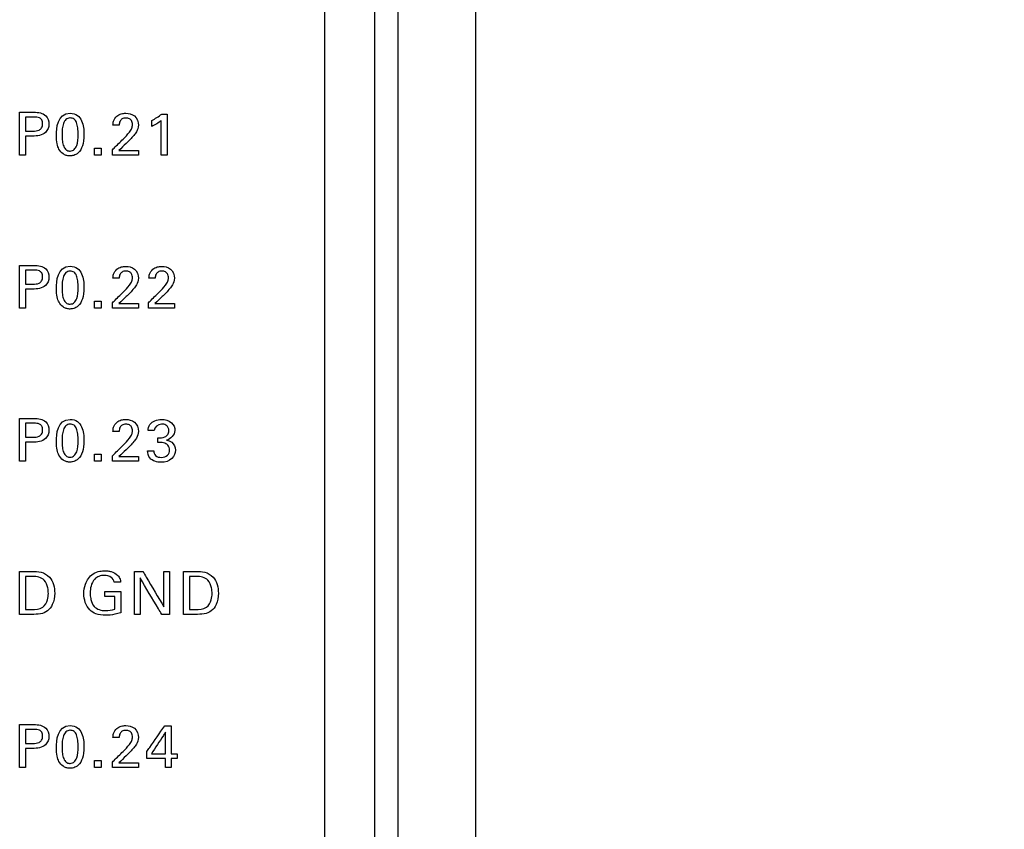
# Model space of a CAD drawing. Header units: inches. Extents: x 0 to 34, y 0 to 22.
# Tile 62 of 111: x 14.7 to 16, y 11.8 to 12.8. Entities that reach past the tile are written whole.
import ezdxf

# ---------------------------------------------------------------- set-up
doc = ezdxf.new("R2010")
doc.units = ezdxf.units.IN
doc.header["$LTSCALE"] = 1.87
doc.header["$MEASUREMENT"] = 0
doc.layers.get('0').update_dxf_attribs({"linetype": 'CONTINUOUS'})
doc.layers.add('DATUMCURVES', color=7, linetype='CONTINUOUS')
doc.layers.add('DIMENSIONS', color=7, linetype='CONTINUOUS')
doc.styles.get("Standard").update_dxf_attribs({"font": 'txt', "width": 0.8})
doc.dimstyles.new('DIMSTYLE_1', dxfattribs={"dimtxt": 0.125, "dimasz": 0.18, "dimexe": 0.18, "dimexo": 0.0625, "dimgap": 0.09, "dimtad": 0, "dimtih": 1, "dimtoh": 1, "dimdec": 3, "dimzin": 4, "dimdsep": 46, "dimtxsty": 'STANDARD', "dimblk": '_FILLED', "dimblk1": '_FILLED', "dimblk2": '_FILLED', "dimcen": 0.09, "dimadec": 0, "dimazin": 0, "dimtp": 0.001, "dimtm": 0.001, "dimtfac": 1, "dimtdec": 3, "dimtofl": 0, "dimtmove": 0, "dimatfit": 3, "dimldrblk": '_FILLED', "dimfxl": 1, "dimtolj": 1, "dimtzin": 4, "dimarcsym": 0})

# ---------------------------------------------------------------- blocks, each defined once
blk = doc.blocks.new('_FILLED')
at = {"color": 0, "linetype": 'BYBLOCK'}
blk.add_solid([(0, 0), (-1, 0.1736), (-1, -0.1736)], dxfattribs=at)
blk = doc.blocks.new('*D10')
at = {"layer": 'DIMENSIONS', "color": 2, "linetype": 'CONTINUOUS'}
for p, q in [((14.7635, 16.0635), (16.748, 16.0635)), ((16.623, 16.0635), (16.623, 13.4333)), ((16.623, 10.0196), (16.623, 13.1833)), ((14.7635, 10.0196), (16.748, 10.0196))]:
    blk.add_line(p, q, dxfattribs=at)
at = {"layer": 'DIMENSIONS', "color": 2, "linetype": 'CONTINUOUS', "xscale": 0.18, "yscale": 0.18, "zscale": 0.18}
for p, rotation in [((16.623, 16.0635), 90), ((16.623, 10.0196), 270)]:
    blk.add_blockref('_FILLED', p, dxfattribs=dict(at, rotation=rotation))
at = {"layer": 'DIMENSIONS', "color": 2, "linetype": 'CONTINUOUS', "width": 0.8}
for s, p in [('6.044', (15.9105, 13.2458)), ('[', (16.5355, 13.2458)), ('153.52', (16.6355, 13.2458)), (']', (17.2355, 13.2458))]:
    blk.add_text(s, height=0.125, dxfattribs=at).set_placement(p)

msp = doc.modelspace()

# ---------------------------------------------------------------- linework, layer by layer
at = {"color": 7, "linetype": 'CONTINUOUS'}
for p, q in [((15.206, 8.933), (15.206, 18.554)), ((15.236, 8.9357), (15.236, 18.5514)), ((15.336, 8.9481), (15.336, 18.539))]:
    msp.add_line(p, q, dxfattribs=at)
at = {"layer": 'DATUMCURVES', "color": 40, "linetype": 'CONTINUOUS'}
for points, knots in [([(15.1414, 17.7652, 0.8645), (15.1414, 17.3398, 0.8645), (15.1414, 14.6172, 0.8645), (15.1414, 11.8945, 0.8645), (15.1414, 9.5973, 0.8645)], [0, 0, 0, 0, 0.15625, 1, 1, 1, 1]), ([(14.7493, 12.7256, 0.8645), (14.7503, 12.7256, 0.8645), (14.7565, 12.7256, 0.8645), (14.7626, 12.7256, 0.8645), (14.7678, 12.7256, 0.8645)], [0, 0, 0, 0, 0.15625, 1, 1, 1, 1]), ([(14.7493, 12.6705, 0.8645), (14.7493, 12.6733, 0.8645), (14.7493, 12.6917, 0.8645), (14.7493, 12.7101, 0.8645), (14.7493, 12.7256, 0.8645)], [0, 0, 0, 0, 0.15625, 1, 1, 1, 1]), ([(14.7678, 12.7256, 0.8645), (14.7731, 12.7256, 0.8645), (14.7836, 12.7241, 0.8645), (14.7884, 12.7104, 0.8645), (14.783, 12.6963, 0.8645), (14.7717, 12.695, 0.8645), (14.7659, 12.695, 0.8645)], [0, 0, 0, 0, 0.2798, 0.483781, 0.691035, 1, 1, 1, 1]), ([(14.757, 12.7194, 0.8645), (14.757, 12.7185, 0.8645), (14.757, 12.7125, 0.8645), (14.757, 12.7065, 0.8645), (14.757, 12.7014, 0.8645)], [0, 0, 0, 0, 0.15625, 1, 1, 1, 1]), ([(14.7661, 12.7014, 0.8645), (14.7689, 12.7014, 0.8645), (14.7733, 12.7015, 0.8645), (14.7783, 12.7056, 0.8645), (14.7791, 12.7107, 0.8645), (14.7783, 12.7157, 0.8645), (14.774, 12.7194, 0.8645), (14.7701, 12.7194, 0.8645), (14.7677, 12.7194, 0.8645)], [0, 0, 0, 0, 0.244825, 0.369346, 0.527972, 0.677773, 0.790962, 1, 1, 1, 1]), ([(14.8137, 12.7183, 0.8645), (14.8119, 12.7181, 0.8645), (14.8081, 12.7166, 0.8645), (14.8043, 12.7095, 0.8645), (14.8036, 12.6982, 0.8645), (14.8041, 12.6881, 0.8645), (14.8057, 12.6814, 0.8645), (14.8083, 12.6777, 0.8645), (14.8108, 12.6762, 0.8645), (14.8128, 12.6758, 0.8645), (14.8134, 12.6757, 0.8645), (14.8141, 12.6757, 0.8645)], [0, 0, 0, 0, 0.102331, 0.214894, 0.440022, 0.580016, 0.720011, 0.860005, 0.930003, 0.965001, 1, 1, 1, 1]), ([(14.8142, 12.7244, 0.8645), (14.8221, 12.7244, 0.8645), (14.831, 12.7158, 0.8645), (14.8325, 12.6945, 0.8645), (14.8307, 12.6817, 0.8645), (14.8255, 12.6732, 0.8645), (14.8185, 12.6696, 0.8645), (14.8151, 12.6694, 0.8645), (14.8136, 12.6694, 0.8645), (14.8135, 12.6694, 0.8645)], [0, 0, 0, 0, 0.150711, 0.301421, 0.491686, 0.68195, 0.829957, 0.977964, 1, 1, 1, 1]), ([(14.8141, 12.6757, 0.8645), (14.8149, 12.6758, 0.8645), (14.8174, 12.6761, 0.8645), (14.8203, 12.6781, 0.8645), (14.824, 12.6842, 0.8645), (14.8247, 12.6956, 0.8645), (14.8242, 12.7058, 0.8645), (14.8226, 12.7127, 0.8645), (14.8197, 12.7172, 0.8645), (14.8159, 12.7183, 0.8645), (14.8139, 12.7183, 0.8645), (14.8137, 12.7183, 0.8645)], [0, 0, 0, 0, 0.052681, 0.105362, 0.210725, 0.421449, 0.56239, 0.703331, 0.844272, 0.985213, 1, 1, 1, 1]), ([(14.8693, 12.7089, 0.8645), (14.8693, 12.7107, 0.8645), (14.8697, 12.715, 0.8645), (14.8735, 12.7208, 0.8645), (14.8796, 12.7239, 0.8645), (14.8876, 12.7248, 0.8645), (14.8985, 12.7224, 0.8645), (14.902, 12.7132, 0.8645), (14.902, 12.7089, 0.8645)], [0, 0, 0, 0, 0.106981, 0.258388, 0.390833, 0.504266, 0.739409, 1, 1, 1, 1]), ([(14.8798, 12.716, 0.8645), (14.8793, 12.7155, 0.8645), (14.8776, 12.7134, 0.8645), (14.8773, 12.7107, 0.8645), (14.8773, 12.7089, 0.8645)], [0, 0, 0, 0, 0.290354, 1, 1, 1, 1]), ([(14.8823, 12.691, 0.8645), (14.8853, 12.6939, 0.8645), (14.8894, 12.6983, 0.8645), (14.8937, 12.7046, 0.8645), (14.8947, 12.7099, 0.8645), (14.8938, 12.7145, 0.8645), (14.8903, 12.7177, 0.8645), (14.8858, 12.7184, 0.8645), (14.8819, 12.7178, 0.8645), (14.8802, 12.7164, 0.8645), (14.8798, 12.716, 0.8645)], [0, 0, 0, 0, 0.286285, 0.428434, 0.52831, 0.656461, 0.738013, 0.846212, 0.964974, 1, 1, 1, 1]), ([(14.9314, 12.6705, 0.8645), (14.9314, 12.6728, 0.8645), (14.9314, 12.6876, 0.8645), (14.9314, 12.7025, 0.8645), (14.9314, 12.715, 0.8645)], [0, 0, 0, 0, 0.15625, 1, 1, 1, 1]), ([(14.9388, 12.7233, 0.8645), (14.9388, 12.7206, 0.8645), (14.9388, 12.703, 0.8645), (14.9388, 12.6853, 0.8645), (14.9388, 12.6705, 0.8645)], [0, 0, 0, 0, 0.15625, 1, 1, 1, 1]), ([(14.902, 12.7089, 0.8645), (14.902, 12.7059, 0.8645), (14.9002, 12.701, 0.8645), (14.8972, 12.6972, 0.8645), (14.896, 12.6957, 0.8645)], [0, 0, 0, 0, 0.609797, 1, 1, 1, 1]), ([(14.757, 12.695, 0.8645), (14.757, 12.6937, 0.8645), (14.757, 12.6855, 0.8645), (14.757, 12.6774, 0.8645), (14.757, 12.6705, 0.8645)], [0, 0, 0, 0, 0.15625, 1, 1, 1, 1]), ([(14.8135, 12.6694, 0.8645), (14.8118, 12.6695, 0.8645), (14.809, 12.67, 0.8645), (14.8036, 12.6726, 0.8645), (14.7988, 12.6788, 0.8645), (14.7965, 12.6868, 0.8645), (14.7965, 12.6963, 0.8645)], [0, 0, 0, 0, 0.129959, 0.274358, 0.563156, 1, 1, 1, 1]), ([(14.8685, 12.6774, 0.8645), (14.8692, 12.6781, 0.8645), (14.8738, 12.6827, 0.8645), (14.8784, 12.6872, 0.8645), (14.8823, 12.691, 0.8645)], [0, 0, 0, 0, 0.15625, 1, 1, 1, 1]), ([(14.877, 12.6765, 0.8645), (14.8783, 12.6765, 0.8645), (14.8867, 12.6765, 0.8645), (14.8951, 12.6765, 0.8645), (14.9021, 12.6765, 0.8645)], [0, 0, 0, 0, 0.15625, 1, 1, 1, 1]), ([(14.9021, 12.6705, 0.8645), (14.9004, 12.6705, 0.8645), (14.8892, 12.6705, 0.8645), (14.878, 12.6705, 0.8645), (14.8685, 12.6705, 0.8645)], [0, 0, 0, 0, 0.15625, 1, 1, 1, 1]), ([(14.7493, 12.5286, 0.8645), (14.7503, 12.5286, 0.8645), (14.7565, 12.5286, 0.8645), (14.7626, 12.5286, 0.8645), (14.7678, 12.5286, 0.8645)], [0, 0, 0, 0, 0.15625, 1, 1, 1, 1]), ([(14.7493, 12.4735, 0.8645), (14.7493, 12.4763, 0.8645), (14.7493, 12.4947, 0.8645), (14.7493, 12.5131, 0.8645), (14.7493, 12.5286, 0.8645)], [0, 0, 0, 0, 0.15625, 1, 1, 1, 1]), ([(14.757, 12.5224, 0.8645), (14.757, 12.5215, 0.8645), (14.757, 12.5155, 0.8645), (14.757, 12.5095, 0.8645), (14.757, 12.5044, 0.8645)], [0, 0, 0, 0, 0.15625, 1, 1, 1, 1]), ([(14.7678, 12.5286, 0.8645), (14.7731, 12.5286, 0.8645), (14.7836, 12.5271, 0.8645), (14.7884, 12.5134, 0.8645), (14.783, 12.4993, 0.8645), (14.7717, 12.498, 0.8645), (14.7659, 12.498, 0.8645)], [0, 0, 0, 0, 0.27974, 0.483678, 0.691094, 1, 1, 1, 1]), ([(14.7661, 12.5044, 0.8645), (14.7689, 12.5044, 0.8645), (14.7733, 12.5045, 0.8645), (14.7783, 12.5086, 0.8645), (14.7791, 12.5137, 0.8645), (14.7783, 12.5187, 0.8645), (14.774, 12.5224, 0.8645), (14.7701, 12.5224, 0.8645), (14.7677, 12.5224, 0.8645)], [0, 0, 0, 0, 0.244827, 0.369341, 0.527963, 0.677767, 0.790958, 1, 1, 1, 1]), ([(14.8142, 12.5274, 0.8645), (14.8221, 12.5274, 0.8645), (14.831, 12.5188, 0.8645), (14.8325, 12.4975, 0.8645), (14.8307, 12.4847, 0.8645), (14.8255, 12.4762, 0.8645), (14.8185, 12.4726, 0.8645), (14.8151, 12.4724, 0.8645), (14.8136, 12.4724, 0.8645), (14.8135, 12.4724, 0.8645)], [0, 0, 0, 0, 0.150648, 0.301297, 0.491483, 0.68167, 0.829807, 0.977945, 1, 1, 1, 1]), ([(14.8693, 12.5119, 0.8645), (14.8693, 12.5137, 0.8645), (14.8697, 12.518, 0.8645), (14.8735, 12.5238, 0.8645), (14.8796, 12.5268, 0.8645), (14.8876, 12.5278, 0.8645), (14.8985, 12.5254, 0.8645), (14.902, 12.5162, 0.8645), (14.902, 12.5119, 0.8645)], [0, 0, 0, 0, 0.107051, 0.258339, 0.390792, 0.504203, 0.739275, 1, 1, 1, 1]), ([(14.9156, 12.5119, 0.8645), (14.9156, 12.5137, 0.8645), (14.916, 12.518, 0.8645), (14.9198, 12.5238, 0.8645), (14.9259, 12.5268, 0.8645), (14.9339, 12.5278, 0.8645), (14.9448, 12.5254, 0.8645), (14.9483, 12.5162, 0.8645), (14.9483, 12.5119, 0.8645)], [0, 0, 0, 0, 0.107048, 0.258335, 0.390789, 0.5042, 0.739274, 1, 1, 1, 1]), ([(14.8137, 12.5213, 0.8645), (14.8119, 12.5211, 0.8645), (14.8081, 12.5196, 0.8645), (14.8043, 12.5125, 0.8645), (14.8036, 12.5012, 0.8645), (14.8041, 12.4911, 0.8645), (14.8057, 12.4844, 0.8645), (14.8083, 12.4807, 0.8645), (14.8108, 12.4792, 0.8645), (14.8128, 12.4788, 0.8645), (14.8134, 12.4787, 0.8645), (14.8141, 12.4787, 0.8645)], [0, 0, 0, 0, 0.102498, 0.215245, 0.440739, 0.580554, 0.72037, 0.860185, 0.930092, 0.965046, 1, 1, 1, 1]), ([(14.8141, 12.4787, 0.8645), (14.8149, 12.4788, 0.8645), (14.8174, 12.4791, 0.8645), (14.8203, 12.4811, 0.8645), (14.824, 12.4872, 0.8645), (14.8247, 12.4986, 0.8645), (14.8242, 12.5088, 0.8645), (14.8226, 12.5157, 0.8645), (14.8197, 12.5202, 0.8645), (14.8159, 12.5213, 0.8645), (14.8139, 12.5213, 0.8645), (14.8137, 12.5213, 0.8645)], [0, 0, 0, 0, 0.052641, 0.105282, 0.210564, 0.421128, 0.562147, 0.703166, 0.844186, 0.985205, 1, 1, 1, 1]), ([(14.8798, 12.5191, 0.8645), (14.8793, 12.5185, 0.8645), (14.8776, 12.5164, 0.8645), (14.8773, 12.5137, 0.8645), (14.8773, 12.5119, 0.8645)], [0, 0, 0, 0, 0.289968, 1, 1, 1, 1]), ([(14.8823, 12.494, 0.8645), (14.8852, 12.4969, 0.8645), (14.8894, 12.5013, 0.8645), (14.8937, 12.5076, 0.8645), (14.8947, 12.5129, 0.8645), (14.8938, 12.5175, 0.8645), (14.8903, 12.5207, 0.8645), (14.8858, 12.5214, 0.8645), (14.8819, 12.5208, 0.8645), (14.8802, 12.5194, 0.8645), (14.8798, 12.5191, 0.8645)], [0, 0, 0, 0, 0.286453, 0.42843, 0.528149, 0.656515, 0.738068, 0.846239, 0.964973, 1, 1, 1, 1]), ([(14.902, 12.5119, 0.8645), (14.902, 12.5089, 0.8645), (14.9002, 12.504, 0.8645), (14.8972, 12.5002, 0.8645), (14.896, 12.4987, 0.8645)], [0, 0, 0, 0, 0.609572, 1, 1, 1, 1]), ([(14.9261, 12.5191, 0.8645), (14.9255, 12.5185, 0.8645), (14.9239, 12.5164, 0.8645), (14.9236, 12.5137, 0.8645), (14.9236, 12.5119, 0.8645)], [0, 0, 0, 0, 0.289968, 1, 1, 1, 1]), ([(14.9286, 12.494, 0.8645), (14.9315, 12.4969, 0.8645), (14.9357, 12.5013, 0.8645), (14.94, 12.5076, 0.8645), (14.941, 12.5129, 0.8645), (14.94, 12.5175, 0.8645), (14.9366, 12.5207, 0.8645), (14.9321, 12.5214, 0.8645), (14.9282, 12.5208, 0.8645), (14.9265, 12.5194, 0.8645), (14.9261, 12.5191, 0.8645)], [0, 0, 0, 0, 0.286453, 0.42843, 0.528149, 0.656515, 0.738068, 0.846239, 0.964973, 1, 1, 1, 1]), ([(14.9483, 12.5119, 0.8645), (14.9483, 12.5089, 0.8645), (14.9465, 12.504, 0.8645), (14.9435, 12.5002, 0.8645), (14.9423, 12.4987, 0.8645)], [0, 0, 0, 0, 0.609587, 1, 1, 1, 1]), ([(14.757, 12.498, 0.8645), (14.757, 12.4967, 0.8645), (14.757, 12.4885, 0.8645), (14.757, 12.4804, 0.8645), (14.757, 12.4735, 0.8645)], [0, 0, 0, 0, 0.15625, 1, 1, 1, 1]), ([(14.8135, 12.4724, 0.8645), (14.8118, 12.4725, 0.8645), (14.809, 12.473, 0.8645), (14.8036, 12.4756, 0.8645), (14.7988, 12.4818, 0.8645), (14.7965, 12.4898, 0.8645), (14.7965, 12.4993, 0.8645)], [0, 0, 0, 0, 0.129854, 0.274137, 0.562702, 1, 1, 1, 1]), ([(14.8685, 12.4804, 0.8645), (14.8692, 12.4811, 0.8645), (14.8738, 12.4857, 0.8645), (14.8784, 12.4902, 0.8645), (14.8823, 12.494, 0.8645)], [0, 0, 0, 0, 0.15625, 1, 1, 1, 1]), ([(14.9148, 12.4804, 0.8645), (14.9155, 12.4811, 0.8645), (14.9201, 12.4857, 0.8645), (14.9247, 12.4902, 0.8645), (14.9286, 12.494, 0.8645)], [0, 0, 0, 0, 0.15625, 1, 1, 1, 1]), ([(14.9021, 12.4735, 0.8645), (14.9004, 12.4735, 0.8645), (14.8892, 12.4735, 0.8645), (14.878, 12.4735, 0.8645), (14.8685, 12.4735, 0.8645)], [0, 0, 0, 0, 0.15625, 1, 1, 1, 1]), ([(14.877, 12.4795, 0.8645), (14.8783, 12.4795, 0.8645), (14.8867, 12.4795, 0.8645), (14.8951, 12.4795, 0.8645), (14.9021, 12.4795, 0.8645)], [0, 0, 0, 0, 0.15625, 1, 1, 1, 1]), ([(14.9484, 12.4735, 0.8645), (14.9467, 12.4735, 0.8645), (14.9355, 12.4735, 0.8645), (14.9242, 12.4735, 0.8645), (14.9148, 12.4735, 0.8645)], [0, 0, 0, 0, 0.15625, 1, 1, 1, 1]), ([(14.9233, 12.4795, 0.8645), (14.9246, 12.4795, 0.8645), (14.933, 12.4795, 0.8645), (14.9413, 12.4795, 0.8645), (14.9484, 12.4795, 0.8645)], [0, 0, 0, 0, 0.15625, 1, 1, 1, 1]), ([(14.7493, 12.3316, 0.8645), (14.7503, 12.3316, 0.8645), (14.7565, 12.3316, 0.8645), (14.7626, 12.3316, 0.8645), (14.7678, 12.3316, 0.8645)], [0, 0, 0, 0, 0.15625, 1, 1, 1, 1]), ([(14.7493, 12.2765, 0.8645), (14.7493, 12.2793, 0.8645), (14.7493, 12.2977, 0.8645), (14.7493, 12.3161, 0.8645), (14.7493, 12.3316, 0.8645)], [0, 0, 0, 0, 0.15625, 1, 1, 1, 1]), ([(14.757, 12.3254, 0.8645), (14.757, 12.3245, 0.8645), (14.757, 12.3185, 0.8645), (14.757, 12.3125, 0.8645), (14.757, 12.3074, 0.8645)], [0, 0, 0, 0, 0.15625, 1, 1, 1, 1]), ([(14.7678, 12.3316, 0.8645), (14.7731, 12.3316, 0.8645), (14.7836, 12.3302, 0.8645), (14.7884, 12.3164, 0.8645), (14.783, 12.3023, 0.8645), (14.7717, 12.301, 0.8645), (14.7659, 12.301, 0.8645)], [0, 0, 0, 0, 0.279689, 0.483849, 0.691073, 1, 1, 1, 1]), ([(14.7661, 12.3074, 0.8645), (14.7689, 12.3074, 0.8645), (14.7733, 12.3075, 0.8645), (14.7783, 12.3116, 0.8645), (14.7791, 12.3167, 0.8645), (14.7783, 12.3217, 0.8645), (14.774, 12.3254, 0.8645), (14.7701, 12.3254, 0.8645), (14.7677, 12.3254, 0.8645)], [0, 0, 0, 0, 0.244827, 0.369341, 0.527963, 0.677767, 0.790958, 1, 1, 1, 1]), ([(14.8137, 12.3243, 0.8645), (14.8119, 12.3241, 0.8645), (14.8081, 12.3226, 0.8645), (14.8043, 12.3155, 0.8645), (14.8036, 12.3042, 0.8645), (14.8041, 12.2941, 0.8645), (14.8057, 12.2874, 0.8645), (14.8083, 12.2837, 0.8645), (14.8108, 12.2822, 0.8645), (14.8128, 12.2818, 0.8645), (14.8134, 12.2817, 0.8645), (14.8141, 12.2817, 0.8645)], [0, 0, 0, 0, 0.102346, 0.214926, 0.440087, 0.580065, 0.720044, 0.860022, 0.930011, 0.965005, 1, 1, 1, 1]), ([(14.8142, 12.3304, 0.8645), (14.8221, 12.3304, 0.8645), (14.831, 12.3218, 0.8645), (14.8325, 12.3005, 0.8645), (14.8307, 12.2877, 0.8645), (14.8255, 12.2792, 0.8645), (14.8185, 12.2756, 0.8645), (14.8151, 12.2754, 0.8645), (14.8136, 12.2754, 0.8645), (14.8135, 12.2754, 0.8645)], [0, 0, 0, 0, 0.150648, 0.301297, 0.491483, 0.68167, 0.829807, 0.977945, 1, 1, 1, 1]), ([(14.8141, 12.2817, 0.8645), (14.8149, 12.2818, 0.8645), (14.8174, 12.2821, 0.8645), (14.8203, 12.2841, 0.8645), (14.824, 12.2902, 0.8645), (14.8247, 12.3016, 0.8645), (14.8242, 12.3118, 0.8645), (14.8226, 12.3187, 0.8645), (14.8197, 12.3232, 0.8645), (14.8159, 12.3244, 0.8645), (14.8139, 12.3243, 0.8645), (14.8137, 12.3243, 0.8645)], [0, 0, 0, 0, 0.052641, 0.105282, 0.210564, 0.421128, 0.562147, 0.703166, 0.844186, 0.985205, 1, 1, 1, 1]), ([(14.8693, 12.3149, 0.8645), (14.8693, 12.3167, 0.8645), (14.8697, 12.321, 0.8645), (14.8735, 12.3268, 0.8645), (14.8796, 12.3299, 0.8645), (14.8876, 12.3308, 0.8645), (14.8985, 12.3284, 0.8645), (14.902, 12.3192, 0.8645), (14.902, 12.3149, 0.8645)], [0, 0, 0, 0, 0.106954, 0.258337, 0.390804, 0.504223, 0.739344, 1, 1, 1, 1]), ([(14.8798, 12.322, 0.8645), (14.8793, 12.3215, 0.8645), (14.8776, 12.3194, 0.8645), (14.8773, 12.3167, 0.8645), (14.8773, 12.3149, 0.8645)], [0, 0, 0, 0, 0.290348, 1, 1, 1, 1]), ([(14.8823, 12.297, 0.8645), (14.8853, 12.2999, 0.8645), (14.8894, 12.3043, 0.8645), (14.8937, 12.3106, 0.8645), (14.8947, 12.3159, 0.8645), (14.8938, 12.3205, 0.8645), (14.8903, 12.3237, 0.8645), (14.8858, 12.3244, 0.8645), (14.8819, 12.3238, 0.8645), (14.8802, 12.3224, 0.8645), (14.8798, 12.322, 0.8645)], [0, 0, 0, 0, 0.28628, 0.428536, 0.528319, 0.656456, 0.738012, 0.84621, 0.964971, 1, 1, 1, 1]), ([(14.9145, 12.3159, 0.8645), (14.9146, 12.3186, 0.8645), (14.9166, 12.3271, 0.8645), (14.9262, 12.3303, 0.8645), (14.9316, 12.3303, 0.8645)], [0, 0, 0, 0, 0.333058, 1, 1, 1, 1]), ([(14.9335, 12.3242, 0.8645), (14.9329, 12.3243, 0.8645), (14.9279, 12.3242, 0.8645), (14.9226, 12.3201, 0.8645), (14.9222, 12.3159, 0.8645)], [0, 0, 0, 0, 0.107823, 1, 1, 1, 1]), ([(14.927, 12.3067, 0.8645), (14.9301, 12.3064, 0.8645), (14.9349, 12.3067, 0.8645), (14.9403, 12.3106, 0.8645), (14.9414, 12.3154, 0.8645), (14.9408, 12.3196, 0.8645), (14.9382, 12.323, 0.8645), (14.9353, 12.3241, 0.8645), (14.9335, 12.3242, 0.8645)], [0, 0, 0, 0, 0.288966, 0.435225, 0.603617, 0.726546, 0.829508, 1, 1, 1, 1]), ([(14.9316, 12.3303, 0.8645), (14.9362, 12.3303, 0.8645), (14.945, 12.3281, 0.8645), (14.9518, 12.3142, 0.8645), (14.9436, 12.3048, 0.8645), (14.9383, 12.3036, 0.8645)], [0, 0, 0, 0, 0.335332, 0.600008, 1, 1, 1, 1]), ([(14.902, 12.3149, 0.8645), (14.902, 12.3119, 0.8645), (14.9002, 12.307, 0.8645), (14.8972, 12.3032, 0.8645), (14.896, 12.3017, 0.8645)], [0, 0, 0, 0, 0.609585, 1, 1, 1, 1]), ([(14.757, 12.301, 0.8645), (14.757, 12.2997, 0.8645), (14.757, 12.2915, 0.8645), (14.757, 12.2834, 0.8645), (14.757, 12.2765, 0.8645)], [0, 0, 0, 0, 0.15625, 1, 1, 1, 1]), ([(14.8135, 12.2754, 0.8645), (14.8118, 12.2754, 0.8645), (14.809, 12.276, 0.8645), (14.8036, 12.2786, 0.8645), (14.7988, 12.2848, 0.8645), (14.7965, 12.2928, 0.8645), (14.7965, 12.3023, 0.8645)], [0, 0, 0, 0, 0.129991, 0.274424, 0.563292, 1, 1, 1, 1]), ([(14.8685, 12.2834, 0.8645), (14.8692, 12.2841, 0.8645), (14.8738, 12.2887, 0.8645), (14.8784, 12.2932, 0.8645), (14.8823, 12.297, 0.8645)], [0, 0, 0, 0, 0.15625, 1, 1, 1, 1]), ([(14.942, 12.2908, 0.8645), (14.942, 12.2932, 0.8645), (14.9405, 12.2977, 0.8645), (14.934, 12.3008, 0.8645), (14.9295, 12.3006, 0.8645), (14.927, 12.3005, 0.8645)], [0, 0, 0, 0, 0.339224, 0.636929, 1, 1, 1, 1]), ([(14.9383, 12.3036, 0.8645), (14.9406, 12.3033, 0.8645), (14.9468, 12.3013, 0.8645), (14.9496, 12.2945, 0.8645), (14.9496, 12.2907, 0.8645)], [0, 0, 0, 0, 0.381804, 1, 1, 1, 1]), ([(14.877, 12.2825, 0.8645), (14.8783, 12.2825, 0.8645), (14.8867, 12.2825, 0.8645), (14.8951, 12.2825, 0.8645), (14.9021, 12.2825, 0.8645)], [0, 0, 0, 0, 0.15625, 1, 1, 1, 1]), ([(14.9496, 12.2907, 0.8645), (14.9496, 12.2869, 0.8645), (14.9455, 12.2778, 0.8645), (14.9312, 12.2736, 0.8645), (14.9163, 12.2777, 0.8645), (14.9138, 12.2868, 0.8645), (14.9137, 12.2901, 0.8645)], [0, 0, 0, 0, 0.223076, 0.507341, 0.808234, 1, 1, 1, 1]), ([(14.9217, 12.2901, 0.8645), (14.9217, 12.2878, 0.8645), (14.9236, 12.2826, 0.8645), (14.9318, 12.2807, 0.8645), (14.94, 12.283, 0.8645), (14.942, 12.2884, 0.8645), (14.942, 12.2908, 0.8645)], [0, 0, 0, 0, 0.222687, 0.480871, 0.768304, 1, 1, 1, 1]), ([(14.9021, 12.2765, 0.8645), (14.9004, 12.2765, 0.8645), (14.8892, 12.2765, 0.8645), (14.878, 12.2765, 0.8645), (14.8685, 12.2765, 0.8645)], [0, 0, 0, 0, 0.15625, 1, 1, 1, 1]), ([(14.7493, 12.1346, 0.8645), (14.7502, 12.1346, 0.8645), (14.7555, 12.1346, 0.8645), (14.7608, 12.1346, 0.8645), (14.7653, 12.1346, 0.8645)], [0, 0, 0, 0, 0.15625, 1, 1, 1, 1]), ([(14.7493, 12.0795, 0.8645), (14.7493, 12.0823, 0.8645), (14.7493, 12.1007, 0.8645), (14.7493, 12.1191, 0.8645), (14.7493, 12.1346, 0.8645)], [0, 0, 0, 0, 0.15625, 1, 1, 1, 1]), ([(14.7653, 12.1346, 0.8645), (14.7692, 12.1346, 0.8645), (14.7773, 12.1348, 0.8645), (14.7915, 12.1265, 0.8645), (14.7956, 12.1088, 0.8645), (14.7928, 12.0932, 0.8645), (14.7858, 12.0832, 0.8645), (14.7757, 12.0792, 0.8645), (14.7686, 12.0795, 0.8645), (14.7648, 12.0795, 0.8645)], [0, 0, 0, 0, 0.126371, 0.260567, 0.498761, 0.65979, 0.770308, 0.8786, 1, 1, 1, 1]), ([(14.8319, 12.1061, 0.8645), (14.8319, 12.1102, 0.8645), (14.8333, 12.1199, 0.8645), (14.841, 12.1314, 0.8645), (14.8515, 12.1352, 0.8645), (14.8581, 12.1356, 0.8645), (14.863, 12.1354, 0.8645), (14.8688, 12.1344, 0.8645), (14.8749, 12.1311, 0.8645), (14.8785, 12.1254, 0.8645), (14.8789, 12.1222, 0.8645), (14.879, 12.1209, 0.8645)], [0, 0, 0, 0, 0.170841, 0.400077, 0.528669, 0.621344, 0.671727, 0.730151, 0.865837, 0.945171, 1, 1, 1, 1]), ([(14.8707, 12.1209, 0.8645), (14.8703, 12.1233, 0.8645), (14.8672, 12.1285, 0.8645), (14.8588, 12.1299, 0.8645), (14.8513, 12.129, 0.8645), (14.8444, 12.1244, 0.8645), (14.8407, 12.1164, 0.8645), (14.8396, 12.1076, 0.8645), (14.8402, 12.1022, 0.8645), (14.8407, 12.0997, 0.8645)], [0, 0, 0, 0, 0.129036, 0.289539, 0.416824, 0.531171, 0.710535, 0.868171, 1, 1, 1, 1]), ([(14.8971, 12.0795, 0.8645), (14.8971, 12.0823, 0.8645), (14.8971, 12.1007, 0.8645), (14.8971, 12.1191, 0.8645), (14.8971, 12.1346, 0.8645)], [0, 0, 0, 0, 0.15625, 1, 1, 1, 1]), ([(14.9078, 12.1346, 0.8645), (14.9092, 12.1322, 0.8645), (14.9182, 12.117, 0.8645), (14.9273, 12.1018, 0.8645), (14.9349, 12.089, 0.8645)], [0, 0, 0, 0, 0.15625, 1, 1, 1, 1]), ([(14.9349, 12.089, 0.8645), (14.9349, 12.0914, 0.8645), (14.9349, 12.1066, 0.8645), (14.9349, 12.1218, 0.8645), (14.9349, 12.1346, 0.8645)], [0, 0, 0, 0, 0.15625, 1, 1, 1, 1]), ([(14.9419, 12.1346, 0.8645), (14.9419, 12.1317, 0.8645), (14.9419, 12.1134, 0.8645), (14.9419, 12.095, 0.8645), (14.9419, 12.0795, 0.8645)], [0, 0, 0, 0, 0.15625, 1, 1, 1, 1]), ([(14.9599, 12.1346, 0.8645), (14.9607, 12.1346, 0.8645), (14.966, 12.1346, 0.8645), (14.9713, 12.1346, 0.8645), (14.9758, 12.1346, 0.8645)], [0, 0, 0, 0, 0.15625, 1, 1, 1, 1]), ([(14.9599, 12.0795, 0.8645), (14.9599, 12.0823, 0.8645), (14.9599, 12.1007, 0.8645), (14.9599, 12.1191, 0.8645), (14.9599, 12.1346, 0.8645)], [0, 0, 0, 0, 0.15625, 1, 1, 1, 1]), ([(14.9758, 12.1346, 0.8645), (14.9797, 12.1346, 0.8645), (14.9878, 12.1348, 0.8645), (15.002, 12.1265, 0.8645), (15.0061, 12.1088, 0.8645), (15.0034, 12.0932, 0.8645), (14.9964, 12.0832, 0.8645), (14.9862, 12.0792, 0.8645), (14.9791, 12.0795, 0.8645), (14.9754, 12.0795, 0.8645)], [0, 0, 0, 0, 0.126484, 0.260573, 0.498804, 0.659838, 0.770317, 0.878604, 1, 1, 1, 1]), ([(14.757, 12.1283, 0.8645), (14.757, 12.1261, 0.8645), (14.757, 12.1119, 0.8645), (14.757, 12.0977, 0.8645), (14.757, 12.0857, 0.8645)], [0, 0, 0, 0, 0.15625, 1, 1, 1, 1]), ([(14.7862, 12.1063, 0.8645), (14.7862, 12.1087, 0.8645), (14.7856, 12.1147, 0.8645), (14.7815, 12.1262, 0.8645), (14.7713, 12.1283, 0.8645), (14.7661, 12.1283, 0.8645)], [0, 0, 0, 0, 0.215473, 0.541923, 1, 1, 1, 1]), ([(14.9321, 12.0795, 0.8645), (14.9307, 12.0819, 0.8645), (14.9213, 12.0975, 0.8645), (14.912, 12.1131, 0.8645), (14.9041, 12.1263, 0.8645)], [0, 0, 0, 0, 0.15625, 1, 1, 1, 1]), ([(14.9041, 12.1263, 0.8645), (14.9041, 12.1239, 0.8645), (14.9041, 12.1082, 0.8645), (14.9041, 12.0926, 0.8645), (14.9041, 12.0795, 0.8645)], [0, 0, 0, 0, 0.15625, 1, 1, 1, 1]), ([(14.9675, 12.1283, 0.8645), (14.9675, 12.1261, 0.8645), (14.9675, 12.1119, 0.8645), (14.9675, 12.0977, 0.8645), (14.9675, 12.0857, 0.8645)], [0, 0, 0, 0, 0.15625, 1, 1, 1, 1]), ([(14.9967, 12.1063, 0.8645), (14.9967, 12.1087, 0.8645), (14.9961, 12.1147, 0.8645), (14.992, 12.1262, 0.8645), (14.9818, 12.1283, 0.8645), (14.9767, 12.1283, 0.8645)], [0, 0, 0, 0, 0.215397, 0.541732, 1, 1, 1, 1]), ([(14.7645, 12.0857, 0.8645), (14.7694, 12.0857, 0.8645), (14.7792, 12.0862, 0.8645), (14.7856, 12.0971, 0.8645), (14.7862, 12.1036, 0.8645), (14.7862, 12.1063, 0.8645)], [0, 0, 0, 0, 0.43171, 0.765023, 1, 1, 1, 1]), ([(14.8793, 12.0816, 0.8645), (14.8768, 12.0808, 0.8645), (14.8704, 12.0789, 0.8645), (14.8596, 12.0778, 0.8645), (14.8481, 12.079, 0.8645), (14.8385, 12.0851, 0.8645), (14.833, 12.0946, 0.8645), (14.8319, 12.1023, 0.8645), (14.8319, 12.1061, 0.8645)], [0, 0, 0, 0, 0.120849, 0.310351, 0.504509, 0.645824, 0.82138, 1, 1, 1, 1]), ([(14.859, 12.1088, 0.8645), (14.8601, 12.1088, 0.8645), (14.8668, 12.1088, 0.8645), (14.8736, 12.1088, 0.8645), (14.8793, 12.1088, 0.8645)], [0, 0, 0, 0, 0.15625, 1, 1, 1, 1]), ([(14.8793, 12.1088, 0.8645), (14.8793, 12.1074, 0.8645), (14.8793, 12.0983, 0.8645), (14.8793, 12.0892, 0.8645), (14.8793, 12.0816, 0.8645)], [0, 0, 0, 0, 0.15625, 1, 1, 1, 1]), ([(14.975, 12.0857, 0.8645), (14.9799, 12.0857, 0.8645), (14.9897, 12.0862, 0.8645), (14.9961, 12.0971, 0.8645), (14.9967, 12.1036, 0.8645), (14.9967, 12.1063, 0.8645)], [0, 0, 0, 0, 0.431913, 0.765107, 1, 1, 1, 1]), ([(14.8407, 12.0997, 0.8645), (14.8407, 12.0993, 0.8645), (14.8415, 12.0957, 0.8645), (14.8438, 12.0896, 0.8645), (14.8515, 12.0849, 0.8645), (14.861, 12.084, 0.8645), (14.8678, 12.0849, 0.8645), (14.8716, 12.0861, 0.8645)], [0, 0, 0, 0, 0.031758, 0.278567, 0.480402, 0.689058, 1, 1, 1, 1]), ([(14.8716, 12.0861, 0.8645), (14.8716, 12.087, 0.8645), (14.8716, 12.0924, 0.8645), (14.8716, 12.0979, 0.8645), (14.8716, 12.1025, 0.8645)], [0, 0, 0, 0, 0.15625, 1, 1, 1, 1]), ([(14.7648, 12.0795, 0.8645), (14.764, 12.0795, 0.8645), (14.7589, 12.0795, 0.8645), (14.7537, 12.0795, 0.8645), (14.7493, 12.0795, 0.8645)], [0, 0, 0, 0, 0.15625, 1, 1, 1, 1]), ([(14.9754, 12.0795, 0.8645), (14.9746, 12.0795, 0.8645), (14.9694, 12.0795, 0.8645), (14.9642, 12.0795, 0.8645), (14.9599, 12.0795, 0.8645)], [0, 0, 0, 0, 0.15625, 1, 1, 1, 1]), ([(14.7493, 11.9376, 0.8645), (14.7503, 11.9376, 0.8645), (14.7565, 11.9376, 0.8645), (14.7626, 11.9376, 0.8645), (14.7678, 11.9376, 0.8645)], [0, 0, 0, 0, 0.15625, 1, 1, 1, 1]), ([(14.7493, 11.8825, 0.8645), (14.7493, 11.8853, 0.8645), (14.7493, 11.9037, 0.8645), (14.7493, 11.9221, 0.8645), (14.7493, 11.9376, 0.8645)], [0, 0, 0, 0, 0.15625, 1, 1, 1, 1]), ([(14.757, 11.9314, 0.8645), (14.757, 11.9305, 0.8645), (14.757, 11.9245, 0.8645), (14.757, 11.9185, 0.8645), (14.757, 11.9134, 0.8645)], [0, 0, 0, 0, 0.15625, 1, 1, 1, 1]), ([(14.7678, 11.9376, 0.8645), (14.7731, 11.9376, 0.8645), (14.7836, 11.9361, 0.8645), (14.7884, 11.9224, 0.8645), (14.783, 11.9083, 0.8645), (14.7717, 11.907, 0.8645), (14.7659, 11.907, 0.8645)], [0, 0, 0, 0, 0.279696, 0.483856, 0.691079, 1, 1, 1, 1]), ([(14.7661, 11.9134, 0.8645), (14.7689, 11.9134, 0.8645), (14.7733, 11.9135, 0.8645), (14.7783, 11.9176, 0.8645), (14.7791, 11.9227, 0.8645), (14.7783, 11.9277, 0.8645), (14.774, 11.9314, 0.8645), (14.7701, 11.9314, 0.8645), (14.7677, 11.9314, 0.8645)], [0, 0, 0, 0, 0.244827, 0.36935, 0.527994, 0.677775, 0.790959, 1, 1, 1, 1]), ([(14.8137, 11.9303, 0.8645), (14.8119, 11.9301, 0.8645), (14.8081, 11.9286, 0.8645), (14.8043, 11.9215, 0.8645), (14.8036, 11.9102, 0.8645), (14.8041, 11.9001, 0.8645), (14.8057, 11.8934, 0.8645), (14.8083, 11.8897, 0.8645), (14.8108, 11.8882, 0.8645), (14.8128, 11.8878, 0.8645), (14.8134, 11.8877, 0.8645), (14.8141, 11.8877, 0.8645)], [0, 0, 0, 0, 0.102398, 0.215036, 0.440313, 0.580235, 0.720156, 0.860078, 0.930039, 0.96502, 1, 1, 1, 1]), ([(14.8142, 11.9364, 0.8645), (14.8221, 11.9364, 0.8645), (14.831, 11.9278, 0.8645), (14.8325, 11.9065, 0.8645), (14.8307, 11.8937, 0.8645), (14.8255, 11.8852, 0.8645), (14.8185, 11.8816, 0.8645), (14.8151, 11.8814, 0.8645), (14.8136, 11.8814, 0.8645), (14.8135, 11.8814, 0.8645)], [0, 0, 0, 0, 0.150684, 0.301367, 0.491551, 0.681734, 0.829842, 0.977949, 1, 1, 1, 1]), ([(14.8141, 11.8877, 0.8645), (14.8149, 11.8878, 0.8645), (14.8174, 11.8881, 0.8645), (14.8203, 11.8901, 0.8645), (14.824, 11.8962, 0.8645), (14.8247, 11.9076, 0.8645), (14.8242, 11.9178, 0.8645), (14.8226, 11.9247, 0.8645), (14.8197, 11.9292, 0.8645), (14.8159, 11.9304, 0.8645), (14.8139, 11.9303, 0.8645), (14.8137, 11.9303, 0.8645)], [0, 0, 0, 0, 0.052636, 0.105273, 0.210546, 0.421092, 0.56212, 0.703148, 0.844176, 0.985204, 1, 1, 1, 1]), ([(14.8693, 11.9209, 0.8645), (14.8693, 11.9227, 0.8645), (14.8697, 11.927, 0.8645), (14.8735, 11.9328, 0.8645), (14.8796, 11.9359, 0.8645), (14.8876, 11.9368, 0.8645), (14.8985, 11.9344, 0.8645), (14.902, 11.9252, 0.8645), (14.902, 11.9209, 0.8645)], [0, 0, 0, 0, 0.107049, 0.25832, 0.390787, 0.5042, 0.73928, 1, 1, 1, 1]), ([(14.8798, 11.928, 0.8645), (14.8793, 11.9275, 0.8645), (14.8776, 11.9254, 0.8645), (14.8773, 11.9227, 0.8645), (14.8773, 11.9209, 0.8645)], [0, 0, 0, 0, 0.290386, 1, 1, 1, 1]), ([(14.8823, 11.903, 0.8645), (14.8852, 11.9059, 0.8645), (14.8894, 11.9103, 0.8645), (14.8937, 11.9166, 0.8645), (14.8947, 11.9219, 0.8645), (14.8938, 11.9265, 0.8645), (14.8903, 11.9297, 0.8645), (14.8858, 11.9304, 0.8645), (14.8819, 11.9297, 0.8645), (14.8802, 11.9284, 0.8645), (14.8798, 11.928, 0.8645)], [0, 0, 0, 0, 0.286265, 0.428534, 0.528288, 0.656536, 0.738036, 0.846219, 0.964974, 1, 1, 1, 1]), ([(14.9129, 11.903, 0.8645), (14.9141, 11.9047, 0.8645), (14.9217, 11.9157, 0.8645), (14.9294, 11.9267, 0.8645), (14.9358, 11.936, 0.8645)], [0, 0, 0, 0, 0.15625, 1, 1, 1, 1]), ([(14.937, 11.928, 0.8645), (14.936, 11.9265, 0.8645), (14.9299, 11.9172, 0.8645), (14.9238, 11.908, 0.8645), (14.9187, 11.9001, 0.8645)], [0, 0, 0, 0, 0.15625, 1, 1, 1, 1]), ([(14.937, 11.9001, 0.8645), (14.937, 11.9016, 0.8645), (14.937, 11.9109, 0.8645), (14.937, 11.9202, 0.8645), (14.937, 11.928, 0.8645)], [0, 0, 0, 0, 0.15625, 1, 1, 1, 1]), ([(14.9441, 11.936, 0.8645), (14.9441, 11.9341, 0.8645), (14.9441, 11.9222, 0.8645), (14.9441, 11.9102, 0.8645), (14.9441, 11.9001, 0.8645)], [0, 0, 0, 0, 0.15625, 1, 1, 1, 1]), ([(14.902, 11.9209, 0.8645), (14.902, 11.9179, 0.8645), (14.9002, 11.913, 0.8645), (14.8972, 11.9092, 0.8645), (14.896, 11.9077, 0.8645)], [0, 0, 0, 0, 0.609607, 1, 1, 1, 1]), ([(14.757, 11.907, 0.8645), (14.757, 11.9057, 0.8645), (14.757, 11.8975, 0.8645), (14.757, 11.8894, 0.8645), (14.757, 11.8825, 0.8645)], [0, 0, 0, 0, 0.15625, 1, 1, 1, 1]), ([(14.8135, 11.8814, 0.8645), (14.8118, 11.8814, 0.8645), (14.809, 11.882, 0.8645), (14.8036, 11.8846, 0.8645), (14.7988, 11.8908, 0.8645), (14.7965, 11.8988, 0.8645), (14.7965, 11.9083, 0.8645)], [0, 0, 0, 0, 0.129959, 0.274358, 0.563156, 1, 1, 1, 1]), ([(14.8685, 11.8894, 0.8645), (14.8692, 11.8901, 0.8645), (14.8738, 11.8947, 0.8645), (14.8784, 11.8992, 0.8645), (14.8823, 11.903, 0.8645)], [0, 0, 0, 0, 0.15625, 1, 1, 1, 1]), ([(14.9367, 11.8939, 0.8645), (14.9355, 11.8939, 0.8645), (14.9275, 11.8939, 0.8645), (14.9196, 11.8939, 0.8645), (14.9129, 11.8939, 0.8645)], [0, 0, 0, 0, 0.15625, 1, 1, 1, 1]), ([(14.9187, 11.9001, 0.8645), (14.9196, 11.9001, 0.8645), (14.9257, 11.9001, 0.8645), (14.9318, 11.9001, 0.8645), (14.937, 11.9001, 0.8645)], [0, 0, 0, 0, 0.15625, 1, 1, 1, 1]), ([(14.9021, 11.8825, 0.8645), (14.9004, 11.8825, 0.8645), (14.8892, 11.8825, 0.8645), (14.878, 11.8825, 0.8645), (14.8685, 11.8825, 0.8645)], [0, 0, 0, 0, 0.15625, 1, 1, 1, 1]), ([(14.877, 11.8885, 0.8645), (14.8783, 11.8885, 0.8645), (14.8867, 11.8885, 0.8645), (14.8951, 11.8885, 0.8645), (14.9021, 11.8885, 0.8645)], [0, 0, 0, 0, 0.15625, 1, 1, 1, 1])]:
    msp.add_open_spline(points, degree=3, knots=knots, dxfattribs=at)
for points in [[(14.7677, 12.7194, 0.8645), (14.7641, 12.7194, 0.8645), (14.7605, 12.7194, 0.8645), (14.757, 12.7194, 0.8645)], [(14.7965, 12.6963, 0.8645), (14.7965, 12.7042, 0.8645), (14.7974, 12.7244, 0.8645), (14.8142, 12.7244, 0.8645)], [(14.9191, 12.715, 0.8645), (14.9237, 12.7174, 0.8645), (14.9281, 12.72, 0.8645), (14.932, 12.7233, 0.8645)], [(14.9314, 12.715, 0.8645), (14.9277, 12.7119, 0.8645), (14.9235, 12.7094, 0.8645), (14.9191, 12.7074, 0.8645)], [(14.9191, 12.7074, 0.8645), (14.9191, 12.7099, 0.8645), (14.9191, 12.7125, 0.8645), (14.9191, 12.715, 0.8645)], [(14.932, 12.7233, 0.8645), (14.9343, 12.7233, 0.8645), (14.9365, 12.7233, 0.8645), (14.9388, 12.7233, 0.8645)], [(14.757, 12.7014, 0.8645), (14.76, 12.7014, 0.8645), (14.763, 12.7014, 0.8645), (14.7661, 12.7014, 0.8645)], [(14.8773, 12.7089, 0.8645), (14.8746, 12.7089, 0.8645), (14.8719, 12.7089, 0.8645), (14.8693, 12.7089, 0.8645)], [(14.7659, 12.695, 0.8645), (14.7629, 12.695, 0.8645), (14.76, 12.695, 0.8645), (14.757, 12.695, 0.8645)], [(14.896, 12.6957, 0.8645), (14.893, 12.692, 0.8645), (14.8896, 12.6886, 0.8645), (14.8862, 12.6853, 0.8645)], [(14.8456, 12.6796, 0.8645), (14.8484, 12.6796, 0.8645), (14.8512, 12.6796, 0.8645), (14.8541, 12.6796, 0.8645)], [(14.8456, 12.6705, 0.8645), (14.8456, 12.6735, 0.8645), (14.8456, 12.6766, 0.8645), (14.8456, 12.6796, 0.8645)], [(14.8541, 12.6796, 0.8645), (14.8541, 12.6766, 0.8645), (14.8541, 12.6735, 0.8645), (14.8541, 12.6705, 0.8645)], [(14.8685, 12.6705, 0.8645), (14.8685, 12.6728, 0.8645), (14.8685, 12.6751, 0.8645), (14.8685, 12.6774, 0.8645)], [(14.8862, 12.6853, 0.8645), (14.8831, 12.6824, 0.8645), (14.8801, 12.6794, 0.8645), (14.877, 12.6765, 0.8645)], [(14.9021, 12.6765, 0.8645), (14.9021, 12.6745, 0.8645), (14.9021, 12.6725, 0.8645), (14.9021, 12.6705, 0.8645)], [(14.757, 12.6705, 0.8645), (14.7544, 12.6705, 0.8645), (14.7519, 12.6705, 0.8645), (14.7493, 12.6705, 0.8645)], [(14.8541, 12.6705, 0.8645), (14.8512, 12.6705, 0.8645), (14.8484, 12.6705, 0.8645), (14.8456, 12.6705, 0.8645)], [(14.9388, 12.6705, 0.8645), (14.9363, 12.6705, 0.8645), (14.9339, 12.6705, 0.8645), (14.9314, 12.6705, 0.8645)], [(14.7677, 12.5224, 0.8645), (14.7641, 12.5224, 0.8645), (14.7605, 12.5224, 0.8645), (14.757, 12.5224, 0.8645)], [(14.7965, 12.4993, 0.8645), (14.7965, 12.5072, 0.8645), (14.7974, 12.5274, 0.8645), (14.8142, 12.5274, 0.8645)], [(14.8773, 12.5119, 0.8645), (14.8746, 12.5119, 0.8645), (14.8719, 12.5119, 0.8645), (14.8693, 12.5119, 0.8645)], [(14.9236, 12.5119, 0.8645), (14.9209, 12.5119, 0.8645), (14.9182, 12.5119, 0.8645), (14.9156, 12.5119, 0.8645)], [(14.757, 12.5044, 0.8645), (14.76, 12.5044, 0.8645), (14.763, 12.5044, 0.8645), (14.7661, 12.5044, 0.8645)], [(14.7659, 12.498, 0.8645), (14.7629, 12.498, 0.8645), (14.76, 12.498, 0.8645), (14.757, 12.498, 0.8645)], [(14.896, 12.4987, 0.8645), (14.893, 12.495, 0.8645), (14.8896, 12.4916, 0.8645), (14.8862, 12.4883, 0.8645)], [(14.9423, 12.4987, 0.8645), (14.9393, 12.495, 0.8645), (14.9359, 12.4916, 0.8645), (14.9325, 12.4883, 0.8645)], [(14.8862, 12.4883, 0.8645), (14.8831, 12.4854, 0.8645), (14.8801, 12.4824, 0.8645), (14.877, 12.4795, 0.8645)], [(14.9325, 12.4883, 0.8645), (14.9294, 12.4854, 0.8645), (14.9264, 12.4824, 0.8645), (14.9233, 12.4795, 0.8645)], [(14.757, 12.4735, 0.8645), (14.7544, 12.4735, 0.8645), (14.7519, 12.4735, 0.8645), (14.7493, 12.4735, 0.8645)], [(14.8456, 12.4826, 0.8645), (14.8484, 12.4826, 0.8645), (14.8512, 12.4826, 0.8645), (14.8541, 12.4826, 0.8645)], [(14.8456, 12.4735, 0.8645), (14.8456, 12.4765, 0.8645), (14.8456, 12.4796, 0.8645), (14.8456, 12.4826, 0.8645)], [(14.8541, 12.4735, 0.8645), (14.8512, 12.4735, 0.8645), (14.8484, 12.4735, 0.8645), (14.8456, 12.4735, 0.8645)], [(14.8541, 12.4826, 0.8645), (14.8541, 12.4796, 0.8645), (14.8541, 12.4765, 0.8645), (14.8541, 12.4735, 0.8645)], [(14.8685, 12.4735, 0.8645), (14.8685, 12.4758, 0.8645), (14.8685, 12.4781, 0.8645), (14.8685, 12.4804, 0.8645)], [(14.9021, 12.4795, 0.8645), (14.9021, 12.4775, 0.8645), (14.9021, 12.4755, 0.8645), (14.9021, 12.4735, 0.8645)], [(14.9148, 12.4735, 0.8645), (14.9148, 12.4758, 0.8645), (14.9148, 12.4781, 0.8645), (14.9148, 12.4804, 0.8645)], [(14.9484, 12.4795, 0.8645), (14.9484, 12.4775, 0.8645), (14.9484, 12.4755, 0.8645), (14.9484, 12.4735, 0.8645)], [(14.7677, 12.3254, 0.8645), (14.7641, 12.3254, 0.8645), (14.7605, 12.3254, 0.8645), (14.757, 12.3254, 0.8645)], [(14.7965, 12.3023, 0.8645), (14.7965, 12.3102, 0.8645), (14.7974, 12.3304, 0.8645), (14.8142, 12.3304, 0.8645)], [(14.757, 12.3074, 0.8645), (14.76, 12.3074, 0.8645), (14.763, 12.3074, 0.8645), (14.7661, 12.3074, 0.8645)], [(14.8773, 12.3149, 0.8645), (14.8746, 12.3149, 0.8645), (14.8719, 12.3149, 0.8645), (14.8693, 12.3149, 0.8645)], [(14.9222, 12.3159, 0.8645), (14.9196, 12.3159, 0.8645), (14.9171, 12.3159, 0.8645), (14.9145, 12.3159, 0.8645)], [(14.927, 12.3005, 0.8645), (14.927, 12.3026, 0.8645), (14.927, 12.3047, 0.8645), (14.927, 12.3067, 0.8645)], [(14.7659, 12.301, 0.8645), (14.7629, 12.301, 0.8645), (14.76, 12.301, 0.8645), (14.757, 12.301, 0.8645)], [(14.896, 12.3017, 0.8645), (14.893, 12.298, 0.8645), (14.8896, 12.2946, 0.8645), (14.8862, 12.2913, 0.8645)], [(14.8456, 12.2856, 0.8645), (14.8484, 12.2856, 0.8645), (14.8512, 12.2856, 0.8645), (14.8541, 12.2856, 0.8645)], [(14.8456, 12.2765, 0.8645), (14.8456, 12.2795, 0.8645), (14.8456, 12.2826, 0.8645), (14.8456, 12.2856, 0.8645)], [(14.8541, 12.2856, 0.8645), (14.8541, 12.2826, 0.8645), (14.8541, 12.2795, 0.8645), (14.8541, 12.2765, 0.8645)], [(14.8685, 12.2765, 0.8645), (14.8685, 12.2788, 0.8645), (14.8685, 12.2811, 0.8645), (14.8685, 12.2834, 0.8645)], [(14.8862, 12.2913, 0.8645), (14.8831, 12.2884, 0.8645), (14.8801, 12.2854, 0.8645), (14.877, 12.2825, 0.8645)], [(14.9021, 12.2825, 0.8645), (14.9021, 12.2805, 0.8645), (14.9021, 12.2785, 0.8645), (14.9021, 12.2765, 0.8645)], [(14.9137, 12.2901, 0.8645), (14.9163, 12.2901, 0.8645), (14.919, 12.2901, 0.8645), (14.9217, 12.2901, 0.8645)], [(14.757, 12.2765, 0.8645), (14.7544, 12.2765, 0.8645), (14.7519, 12.2765, 0.8645), (14.7493, 12.2765, 0.8645)], [(14.8541, 12.2765, 0.8645), (14.8512, 12.2765, 0.8645), (14.8484, 12.2765, 0.8645), (14.8456, 12.2765, 0.8645)], [(14.8971, 12.1346, 0.8645), (14.9007, 12.1346, 0.8645), (14.9042, 12.1346, 0.8645), (14.9078, 12.1346, 0.8645)], [(14.9349, 12.1346, 0.8645), (14.9372, 12.1346, 0.8645), (14.9396, 12.1346, 0.8645), (14.9419, 12.1346, 0.8645)], [(14.7661, 12.1283, 0.8645), (14.7631, 12.1283, 0.8645), (14.76, 12.1283, 0.8645), (14.757, 12.1283, 0.8645)], [(14.879, 12.1209, 0.8645), (14.8763, 12.1209, 0.8645), (14.8735, 12.1209, 0.8645), (14.8707, 12.1209, 0.8645)], [(14.9767, 12.1283, 0.8645), (14.9736, 12.1283, 0.8645), (14.9706, 12.1283, 0.8645), (14.9675, 12.1283, 0.8645)], [(14.859, 12.1025, 0.8645), (14.859, 12.1046, 0.8645), (14.859, 12.1067, 0.8645), (14.859, 12.1088, 0.8645)], [(14.8716, 12.1025, 0.8645), (14.8674, 12.1025, 0.8645), (14.8632, 12.1025, 0.8645), (14.859, 12.1025, 0.8645)], [(14.757, 12.0857, 0.8645), (14.7595, 12.0857, 0.8645), (14.762, 12.0857, 0.8645), (14.7645, 12.0857, 0.8645)], [(14.9041, 12.0795, 0.8645), (14.9018, 12.0795, 0.8645), (14.8995, 12.0795, 0.8645), (14.8971, 12.0795, 0.8645)], [(14.9419, 12.0795, 0.8645), (14.9387, 12.0795, 0.8645), (14.9354, 12.0795, 0.8645), (14.9321, 12.0795, 0.8645)], [(14.9675, 12.0857, 0.8645), (14.97, 12.0857, 0.8645), (14.9725, 12.0857, 0.8645), (14.975, 12.0857, 0.8645)], [(14.7677, 11.9314, 0.8645), (14.7641, 11.9314, 0.8645), (14.7605, 11.9314, 0.8645), (14.757, 11.9314, 0.8645)], [(14.7965, 11.9083, 0.8645), (14.7965, 11.9162, 0.8645), (14.7974, 11.9364, 0.8645), (14.8142, 11.9364, 0.8645)], [(14.9358, 11.936, 0.8645), (14.9386, 11.936, 0.8645), (14.9413, 11.936, 0.8645), (14.9441, 11.936, 0.8645)], [(14.8773, 11.9209, 0.8645), (14.8746, 11.9209, 0.8645), (14.8719, 11.9209, 0.8645), (14.8693, 11.9209, 0.8645)], [(14.757, 11.9134, 0.8645), (14.76, 11.9134, 0.8645), (14.763, 11.9134, 0.8645), (14.7661, 11.9134, 0.8645)], [(14.7659, 11.907, 0.8645), (14.7629, 11.907, 0.8645), (14.76, 11.907, 0.8645), (14.757, 11.907, 0.8645)], [(14.896, 11.9077, 0.8645), (14.893, 11.904, 0.8645), (14.8896, 11.9006, 0.8645), (14.8862, 11.8973, 0.8645)], [(14.9129, 11.8939, 0.8645), (14.9129, 11.897, 0.8645), (14.9129, 11.9, 0.8645), (14.9129, 11.903, 0.8645)], [(14.8456, 11.8916, 0.8645), (14.8484, 11.8916, 0.8645), (14.8512, 11.8916, 0.8645), (14.8541, 11.8916, 0.8645)], [(14.8456, 11.8825, 0.8645), (14.8456, 11.8855, 0.8645), (14.8456, 11.8886, 0.8645), (14.8456, 11.8916, 0.8645)], [(14.8541, 11.8916, 0.8645), (14.8541, 11.8886, 0.8645), (14.8541, 11.8855, 0.8645), (14.8541, 11.8825, 0.8645)], [(14.8685, 11.8825, 0.8645), (14.8685, 11.8848, 0.8645), (14.8685, 11.8871, 0.8645), (14.8685, 11.8894, 0.8645)], [(14.8862, 11.8973, 0.8645), (14.8831, 11.8944, 0.8645), (14.8801, 11.8914, 0.8645), (14.877, 11.8885, 0.8645)], [(14.9367, 11.8825, 0.8645), (14.9367, 11.8863, 0.8645), (14.9367, 11.8901, 0.8645), (14.9367, 11.8939, 0.8645)], [(14.9441, 11.9001, 0.8645), (14.9466, 11.9001, 0.8645), (14.9492, 11.9001, 0.8645), (14.9518, 11.9001, 0.8645)], [(14.9518, 11.8939, 0.8645), (14.9492, 11.8939, 0.8645), (14.9466, 11.8939, 0.8645), (14.9441, 11.8939, 0.8645)], [(14.9441, 11.8939, 0.8645), (14.9441, 11.8901, 0.8645), (14.9441, 11.8863, 0.8645), (14.9441, 11.8825, 0.8645)], [(14.9518, 11.9001, 0.8645), (14.9518, 11.898, 0.8645), (14.9518, 11.896, 0.8645), (14.9518, 11.8939, 0.8645)], [(14.757, 11.8825, 0.8645), (14.7544, 11.8825, 0.8645), (14.7519, 11.8825, 0.8645), (14.7493, 11.8825, 0.8645)], [(14.8541, 11.8825, 0.8645), (14.8512, 11.8825, 0.8645), (14.8484, 11.8825, 0.8645), (14.8456, 11.8825, 0.8645)], [(14.9021, 11.8885, 0.8645), (14.9021, 11.8865, 0.8645), (14.9021, 11.8845, 0.8645), (14.9021, 11.8825, 0.8645)], [(14.9441, 11.8825, 0.8645), (14.9416, 11.8825, 0.8645), (14.9392, 11.8825, 0.8645), (14.9367, 11.8825, 0.8645)]]:
    msp.add_open_spline(points, degree=3, dxfattribs=at)

# ---------------------------------------------------------------- dimensions: what is measured, and where the dimension line sits
at = {"layer": 'DIMENSIONS', "color": 2, "linetype": 'CONTINUOUS'}
dim = msp.add_linear_dim(base=(16.623, 16.0635), p1=(14.7635, 10.0196), p2=(14.7635, 16.0635), angle=90, dimstyle='DIMSTYLE_1', dxfattribs=at)
dim.commit()
dim.dimension.update_dxf_attribs({"geometry": '*D10', "text_midpoint": (16.623, 13.3083), "dimtype": 160})

doc.saveas('drawing.dxf')
